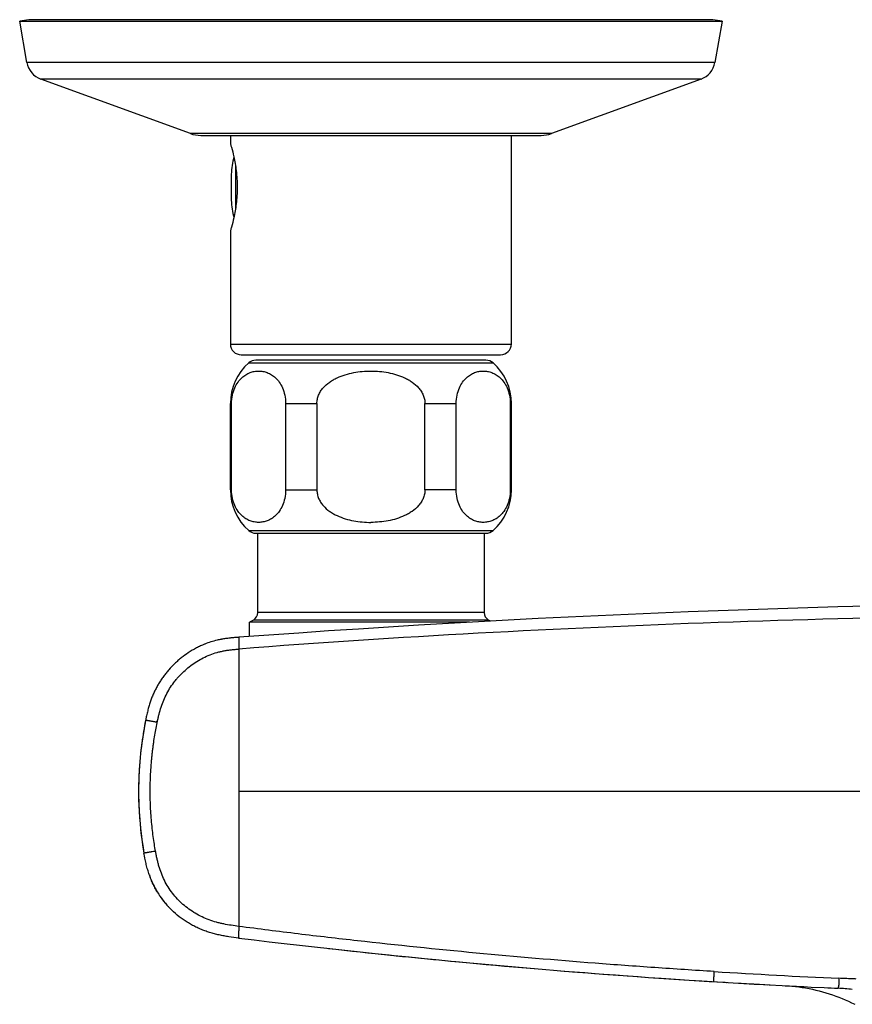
# Model space of a CAD drawing. Header units: millimetres. Extents: x 53 to 508, y -121 to 204.
# Tile 1 of 18: x 53 to 130, y -44 to 47. Entities that reach past the tile are written whole.
import ezdxf

# ---------------------------------------------------------------- set-up
doc = ezdxf.new("R2010")
doc.units = ezdxf.units.MM
doc.header["$LTSCALE"] = 23.1
doc.layers.get('0').update_dxf_attribs({"linetype": 'CONTINUOUS'})

msp = doc.modelspace()

# ---------------------------------------------------------------- linework, layer by layer
at = {"color": 7, "linetype": 'CONTINUOUS'}
for p, q in [((53.811, 46.63), (52.961, 46.48)), ((53.633, 42.667), (52.961, 46.48)), ((52.961, 46.48), (117.961, 46.48)), ((117.11, 46.63), (53.811, 46.63)), ((117.961, 46.48), (117.11, 46.63)), ((117.961, 46.48), (117.288, 42.667)), ((68.755, 36.099), (54.918, 41.135)), ((116.003, 41.135), (102.166, 36.099)), ((69.713, 35.93), (101.208, 35.93)), ((72.461, 35.93), (72.461, 35.13)), ((98.461, 16.63), (98.461, 35.93)), ((72.461, 27.13), (72.461, 16.63)), ((73.461, 15.63), (97.461, 15.63)), ((96.106, 15.13), (74.815, 15.13)), ((72.461, 3.13), (72.461, 11.13)), ((72.568, 3.13), (72.568, 11.13)), ((77.568, 11.13), (77.568, 3.13)), ((80.461, 11.13), (80.461, 3.13)), ((90.461, 3.13), (90.461, 11.13)), ((93.353, 3.13), (93.353, 11.13)), ((98.353, 11.13), (98.353, 3.13)), ((98.461, 3.13), (98.461, 11.13)), ((74.815, -0.87), (96.106, -0.87)), ((74.983, -8.208), (74.983, -0.87)), ((95.938, -0.87), (95.938, -8.208)), ((74.583, -8.901), (74.211, -9.116)), ((96.524, -9.008), (96.338, -8.901)), ((74.211, -10.432), (74.211, -9.116)), ((94.57, -9.116), (74.211, -9.116)), ((71.669, -10.679), (71.629, -10.687)), ((71.708, -10.672), (71.669, -10.679)), ((71.747, -10.666), (71.708, -10.672)), ((71.762, -10.663), (71.747, -10.666)), ((70.084, -11.132), (70.048, -11.147)), ((64.636, -18.067), (64.597, -18.263)), ((64.679, -17.86), (64.636, -18.067)), ((64.522, -18.652), (64.469, -18.946)), ((64.507, -18.731), (64.5, -18.771)), ((64.563, -18.438), (64.522, -18.652)), ((64.343, -19.708), (64.3, -19.994)), ((63.964, -24.261), (63.963, -24.359)), ((66.13, -34.711), (66.137, -34.719)), ((66.13, -34.711), (66.136, -34.719)), ((66.494, -35.168), (66.506, -35.183)), ((66.494, -35.168), (66.507, -35.183)), ((66.71, -35.41), (66.719, -35.42)), ((73.219, -38.317), (73.242, -38.32)), ((73.242, -38.32), (73.219, -38.317)), ((94.292, -40.586), (95.227, -40.672)), ((95.227, -40.672), (96.127, -40.754)), ((96.127, -40.754), (96.996, -40.832)), ((96.996, -40.832), (97.835, -40.907)), ((97.835, -40.907), (98.646, -40.978)), ((98.646, -40.978), (99.431, -41.045)), ((99.431, -41.045), (100.191, -41.11)), ((100.191, -41.11), (100.928, -41.172)), ((100.928, -41.172), (101.643, -41.232)), ((101.643, -41.232), (102.339, -41.289)), ((102.339, -41.289), (103.345, -41.371)), ((103.345, -41.371), (104.312, -41.448)), ((104.312, -41.448), (105.241, -41.521)), ((105.241, -41.521), (106.136, -41.59)), ((106.136, -41.59), (106.999, -41.656)), ((106.999, -41.656), (108.105, -41.738)), ((108.105, -41.738), (109.162, -41.816)), ((109.162, -41.816), (110.174, -41.888)), ((110.174, -41.888), (111.145, -41.957)), ((111.145, -41.957), (112.307, -42.037)), ((112.307, -42.037), (113.633, -42.126)), ((113.633, -42.126), (114.894, -42.208)), ((114.894, -42.208), (116.092, -42.285)), ((116.092, -42.285), (119.459, -42.488)), ((118.189, -42.413), (118.248, -42.417)), ((118.357, -42.423), (118.414, -42.427)), ((120.894, -42.571), (121.916, -42.628)), ((121.429, -42.6), (122.132, -42.639)), ((121.916, -42.628), (122.409, -42.654)), ((122.306, -42.648), (123.501, -42.712)), ((126.2, -42.85), (127.407, -42.908))]:
    msp.add_line(p, q, dxfattribs=at)
at = {"color": 9, "linetype": 'CONTINUOUS'}
for p, q in [((117.288, 42.667), (53.633, 42.667)), ((116.003, 41.135), (54.918, 41.135)), ((102.166, 36.099), (68.755, 36.099)), ((72.925, 33.162), (72.925, 29.098)), ((72.461, 16.63), (98.461, 16.63)), ((74.153, 14.88), (96.768, 14.88)), ((72.461, 11.13), (72.568, 11.13)), ((77.568, 11.13), (80.461, 11.13)), ((90.461, 11.13), (93.353, 11.13)), ((98.353, 11.13), (98.461, 11.13)), ((72.461, 3.13), (72.568, 3.13)), ((77.568, 3.13), (80.461, 3.13)), ((93.353, 3.13), (90.461, 3.13)), ((98.461, 3.13), (98.353, 3.13)), ((74.153, -0.62), (96.768, -0.62)), ((96.338, -8.901), (74.583, -8.901)), ((95.938, -8.208), (74.983, -8.208)), ((73.242, -11.585), (73.242, -37.243)), ((73.242, -24.725), (250.679, -24.725))]:
    msp.add_line(p, q, dxfattribs=at)
at = {"color": 7, "linetype": 'CONTINUOUS'}
for points in [[(64.469, -18.946), (64.426, -19.191), (64.384, -19.447), (64.342, -19.714)], [(64.597, -18.263), (64.554, -18.482), (64.512, -18.709)], [(64.3, -19.994), (64.259, -20.287), (64.219, -20.595), (64.18, -20.919), (64.142, -21.261), (64.106, -21.622), (64.072, -22.006), (64.041, -22.413), (64.014, -22.849), (63.99, -23.322), (63.973, -23.827), (63.962, -24.369), (63.961, -24.929), (63.969, -25.488), (63.987, -26.049), (64.014, -26.606), (64.05, -27.163), (64.096, -27.719), (64.151, -28.275), (64.216, -28.833), (64.291, -29.388), (64.373, -29.938), (64.462, -30.466)], [(81.535, -39.286), (82.211, -39.361), (82.991, -39.446), (83.748, -39.528), (84.474, -39.606)], [(84.474, -39.606), (85.175, -39.68), (85.853, -39.752), (86.511, -39.82), (87.154, -39.887), (87.781, -39.951), (88.394, -40.013), (88.993, -40.073), (89.578, -40.132), (90.15, -40.189), (90.708, -40.244), (91.254, -40.297), (91.788, -40.349), (92.309, -40.399), (92.82, -40.447), (93.321, -40.495), (94.292, -40.586)], [(120.132, -42.527), (120.189, -42.53), (120.894, -42.571)], [(123.796, -42.728), (124.108, -42.747), (124.421, -42.773)], [(124.421, -42.773), (124.736, -42.805), (125.051, -42.843), (125.367, -42.888), (125.682, -42.939), (125.997, -42.997), (126.311, -43.061), (126.624, -43.131), (126.935, -43.207), (127.244, -43.29), (127.552, -43.379), (127.857, -43.474), (128.162, -43.575), (128.464, -43.682), (128.763, -43.795), (129.061, -43.914), (129.355, -44.039), (129.648, -44.17), (129.937, -44.307), (130.224, -44.45)]]:
    msp.add_lwpolyline(points, dxfattribs=at)
for centre, radius, start, end in [((55.602, 43.015), 2, 190, 250), ((115.319, 43.015), 2, 290, 350), ((69.713, 38.73), 2.8, 250, 270.00001), ((101.208, 38.73), 2.8, 269.99999, 289.99999), ((86.461, 31.13), 13.98, 168.31126, 175.07185), ((82.977, 31.755), 10.461, 176.84378, 183.42521), ((82.977, 30.505), 10.461, 176.57468, 183.15633), ((86.461, 31.13), 13.98, 184.92815, 191.6917), ((73.461, 16.63), 1, 180, 270.00001), ((97.461, 16.63), 1, 270, 360), ((77.461, 11.13), 5, 131.40962, 180), ((74.815, 14.13), 1, 89.99982, 131.40962), ((96.106, 14.13), 1, 48.59038, 90.00018), ((93.461, 11.13), 5, 0, 48.59038), ((77.461, 3.13), 5, 180, 228.59038), ((93.461, 3.13), 5, 311.40962, 360), ((74.815, 0.13), 1, 228.59038, 270.00001), ((96.106, 0.13), 1, 269.99999, 311.40962), ((161.961, -1209.725), 1202.5, 85.768955, 94.231045), ((74.183, -8.208), 0.8, 300, 360), ((96.738, -8.208), 0.8, 180, 240), ((73.26, -19.395), 8.86, 99.7334, 100.45565), ((97.086, -24.725), 33.125, 168.60316, 189.98129), ((73.273, -29.577), 8.808, 199.28914, 199.93799), ((73.22, -29.596), 8.751, 199.93829, 200.67866), ((73.002, -29.685), 8.516, 202.36384, 211.13447), ((72.798, -29.781), 8.293, 211.33216, 222.84645), ((72.691, -29.87), 8.154, 213.33135, 214.00512), ((72.67, -29.884), 8.129, 214.00517, 214.91856), ((72.655, -29.894), 8.111, 214.9189, 215.23182), ((72.645, -29.901), 8.099, 215.23172, 216.43816), ((72.644, -29.902), 8.098, 216.51067, 220.57326), ((72.71, -29.846), 8.183, 220.7068, 221.80541), ((72.741, -29.819), 8.224, 221.80501, 222.33654), ((72.763, -29.798), 8.255, 222.33653, 222.83329), ((161.961, 687.151), 730.876, 263.02785, 266.565911), ((161.961, 687.151), 730.876, 266.666179, 266.821027), ((161.961, 687.151), 730.876, 266.983657, 267.195531), ((161.961, 687.151), 730.876, 267.290154, 267.3897)]:
    msp.add_arc(centre, radius, start, end, dxfattribs=at)
at = {"color": 9, "linetype": 'CONTINUOUS'}
for centre, radius, start, end in [((65.366, -18.215), 0.744, 168.61008, 169.60567), ((162.049, 681.649), 724.458, 266.452915, 267.367106), ((127.82, -61.866), 18.918, 83.37312, 87.41115)]:
    msp.add_arc(centre, radius, start, end, dxfattribs=at)
at = {"color": 7, "linetype": 'CONTINUOUS'}
for points, knots in [([(72.461, 35.13), (72.492, 35.028), (72.607, 34.641), (72.816, 33.825), (72.986, 32.852), (73.075, 31.905), (73.091, 31.392), (73.091, 31.13)], [0, 0, 0, 0, 0.078776, 0.29842, 0.621065, 0.806829, 1, 1, 1, 1]), ([(73.091, 31.13), (73.091, 30.868), (73.075, 30.355), (72.986, 29.408), (72.816, 28.435), (72.607, 27.62), (72.492, 27.232), (72.461, 27.13)], [0, 0, 0, 0, 0.193171, 0.378935, 0.70158, 0.921224, 1, 1, 1, 1]), ([(72.568, 11.13), (72.568, 11.391), (72.619, 11.889), (72.829, 12.561), (73.131, 13.1), (73.484, 13.507), (73.865, 13.799), (74.26, 13.994), (74.663, 14.106), (75.068, 14.142), (75.474, 14.106), (75.876, 13.994), (76.271, 13.799), (76.652, 13.507), (77.006, 13.1), (77.307, 12.561), (77.518, 11.889), (77.568, 11.391), (77.568, 11.13)], [0, 0, 0, 0, 0.090224, 0.171508, 0.241566, 0.302318, 0.356478, 0.406367, 0.453756, 0.5, 0.546244, 0.593633, 0.643522, 0.697682, 0.758434, 0.828492, 0.909776, 1, 1, 1, 1]), ([(80.461, 11.13), (80.461, 11.263), (80.489, 11.531), (80.61, 11.914), (80.8, 12.269), (81.124, 12.694), (81.532, 13.046), (81.984, 13.33), (82.46, 13.574), (83.086, 13.809), (83.865, 13.998), (84.66, 14.107), (85.194, 14.13), (85.461, 14.13)], [0, 0, 0, 0, 0.062453, 0.12492, 0.187405, 0.249908, 0.374735, 0.437271, 0.499811, 0.624827, 0.749873, 0.874934, 1, 1, 1, 1]), ([(85.461, 14.13), (85.727, 14.13), (86.261, 14.107), (87.056, 13.998), (87.835, 13.809), (88.461, 13.574), (88.937, 13.33), (89.389, 13.046), (89.797, 12.694), (90.121, 12.269), (90.311, 11.914), (90.432, 11.531), (90.461, 11.263), (90.461, 11.13)], [0, 0, 0, 0, 0.125066, 0.250127, 0.375173, 0.500189, 0.562729, 0.625265, 0.750092, 0.812595, 0.87508, 0.937547, 1, 1, 1, 1]), ([(93.353, 11.13), (93.353, 11.391), (93.403, 11.889), (93.614, 12.561), (93.915, 13.1), (94.269, 13.507), (94.65, 13.799), (95.045, 13.994), (95.448, 14.106), (95.853, 14.142), (96.258, 14.106), (96.661, 13.994), (97.056, 13.799), (97.437, 13.507), (97.79, 13.1), (98.092, 12.561), (98.302, 11.889), (98.353, 11.391), (98.353, 11.13)], [0, 0, 0, 0, 0.090224, 0.171508, 0.241566, 0.302318, 0.356478, 0.406367, 0.453756, 0.5, 0.546244, 0.593633, 0.643522, 0.697682, 0.758434, 0.828492, 0.909776, 1, 1, 1, 1]), ([(77.568, 3.13), (77.568, 2.869), (77.518, 2.371), (77.307, 1.7), (77.006, 1.16), (76.652, 0.753), (76.271, 0.461), (75.876, 0.266), (75.474, 0.154), (75.068, 0.118), (74.663, 0.154), (74.26, 0.266), (73.865, 0.461), (73.484, 0.753), (73.131, 1.16), (72.829, 1.7), (72.619, 2.371), (72.568, 2.869), (72.568, 3.13)], [0, 0, 0, 0, 0.090224, 0.171508, 0.241566, 0.302318, 0.356478, 0.406367, 0.453756, 0.5, 0.546244, 0.593633, 0.643522, 0.697682, 0.758434, 0.828492, 0.909776, 1, 1, 1, 1]), ([(80.461, 3.13), (80.461, 2.997), (80.489, 2.73), (80.61, 2.346), (80.8, 1.992), (81.124, 1.567), (81.532, 1.214), (81.984, 0.93), (82.46, 0.687), (83.086, 0.451), (83.865, 0.262), (84.66, 0.154), (85.194, 0.13), (85.461, 0.13)], [0, 0, 0, 0, 0.062453, 0.12492, 0.187405, 0.249908, 0.374735, 0.437271, 0.499811, 0.624827, 0.749873, 0.874934, 1, 1, 1, 1]), ([(90.461, 3.13), (90.461, 2.997), (90.432, 2.73), (90.311, 2.346), (90.121, 1.992), (89.797, 1.567), (89.389, 1.214), (88.937, 0.93), (88.461, 0.687), (87.835, 0.451), (87.056, 0.262), (86.261, 0.154), (85.727, 0.13), (85.461, 0.13)], [0, 0, 0, 0, 0.062453, 0.12492, 0.187405, 0.249908, 0.374735, 0.437271, 0.499811, 0.624827, 0.749873, 0.874934, 1, 1, 1, 1]), ([(98.353, 3.13), (98.353, 2.869), (98.302, 2.371), (98.092, 1.7), (97.79, 1.16), (97.437, 0.753), (97.056, 0.461), (96.661, 0.266), (96.258, 0.154), (95.853, 0.118), (95.448, 0.154), (95.045, 0.266), (94.65, 0.461), (94.269, 0.753), (93.915, 1.16), (93.614, 1.7), (93.403, 2.371), (93.353, 2.869), (93.353, 3.13)], [0, 0, 0, 0, 0.090224, 0.171508, 0.241566, 0.302318, 0.356478, 0.406367, 0.453756, 0.5, 0.546244, 0.593633, 0.643522, 0.697682, 0.758434, 0.828492, 0.909776, 1, 1, 1, 1]), ([(71.612, -10.69), (71.482, -10.714), (71.157, -10.782), (70.645, -10.924), (70.269, -11.058), (70.084, -11.132)], [0, 0, 0, 0, 0.250023, 0.625012, 1, 1, 1, 1]), ([(73.242, -10.502), (73.105, -10.512), (72.833, -10.533), (72.288, -10.585), (71.881, -10.64), (71.612, -10.69)], [0, 0, 0, 0, 0.250017, 0.500039, 1, 1, 1, 1]), ([(73.242, -10.502), (72.994, -10.52), (72.499, -10.558), (72.006, -10.621), (71.762, -10.663)], [0, 0, 0, 0, 0.499721, 1, 1, 1, 1]), ([(69.314, -11.488), (69.185, -11.556), (68.929, -11.698), (68.682, -11.854), (68.56, -11.935)], [0, 0, 0, 0, 0.499997, 1, 1, 1, 1]), ([(70.084, -11.132), (69.953, -11.185), (69.693, -11.298), (69.44, -11.423), (69.314, -11.488)], [0, 0, 0, 0, 0.499997, 1, 1, 1, 1]), ([(68.56, -11.935), (68.338, -12.082), (68.016, -12.317), (67.607, -12.658), (67.214, -13.016), (66.845, -13.401), (66.503, -13.808), (66.26, -14.125), (66.031, -14.451), (65.817, -14.789), (65.62, -15.136), (65.44, -15.492), (65.275, -15.855), (65.129, -16.227), (65.001, -16.604), (64.925, -16.859), (64.889, -16.987)], [0, 0, 0, 0, 0.124978, 0.187482, 0.249986, 0.374963, 0.437467, 0.499971, 0.562474, 0.624978, 0.687481, 0.749984, 0.812487, 0.874991, 0.937495, 1, 1, 1, 1]), ([(64.889, -16.987), (64.849, -17.132), (64.774, -17.421), (64.709, -17.714), (64.679, -17.86)], [0, 0, 0, 0, 0.500003, 1, 1, 1, 1]), ([(65.715, -34.093), (65.632, -33.956), (65.472, -33.676), (65.259, -33.243), (65.071, -32.798), (64.907, -32.344), (64.766, -31.882), (64.609, -31.257), (64.518, -30.783), (64.462, -30.466)], [0, 0, 0, 0, 0.125, 0.249999, 0.374999, 0.500001, 0.625003, 0.750009, 1, 1, 1, 1]), ([(73.219, -38.317), (72.917, -38.281), (72.465, -38.224), (71.866, -38.127), (71.419, -38.039), (70.976, -37.933), (70.537, -37.808), (70.105, -37.663), (69.681, -37.496), (69.267, -37.308), (68.862, -37.098), (68.469, -36.868), (67.962, -36.533), (67.362, -36.066), (66.925, -35.643), (66.718, -35.42)], [0, 0, 0, 0, 0.12501, 0.187517, 0.250024, 0.312531, 0.375037, 0.437543, 0.500049, 0.562554, 0.625059, 0.687565, 0.75007, 0.875036, 1, 1, 1, 1])]:
    msp.add_open_spline(points, degree=3, knots=knots, dxfattribs=at)
at = {"color": 9, "linetype": 'CONTINUOUS'}
for points, knots in [([(250.679, -11.585), (248.834, -11.442), (245.143, -11.168), (237.759, -10.662), (224.831, -9.887), (206.349, -9.072), (184.158, -8.482), (154.563, -8.218), (117.565, -8.877), (87.999, -10.442), (73.242, -11.586)], [0, 0, 0, 0, 0.031263, 0.062522, 0.125033, 0.250033, 0.375028, 0.500013, 0.749962, 1, 1, 1, 1]), ([(73.242, -10.502), (73.242, -10.502), (73.242, -10.502), (73.242, -10.502), (73.242, -10.503), (73.242, -10.504), (73.242, -10.505), (73.242, -10.508), (73.242, -10.511), (73.242, -10.514), (73.242, -10.519), (73.242, -10.526), (73.242, -10.536), (73.241, -10.55), (73.241, -10.566), (73.241, -10.584), (73.241, -10.605), (73.241, -10.638), (73.241, -10.684), (73.241, -10.746), (73.241, -10.817), (73.241, -10.895), (73.241, -10.98), (73.241, -11.071), (73.241, -11.202), (73.242, -11.374), (73.242, -11.514), (73.242, -11.585)], [0, 0, 0, 0, 0.000081, 0.000322, 0.000722, 0.001277, 0.002851, 0.005029, 0.007799, 0.011152, 0.015077, 0.019567, 0.030216, 0.043065, 0.058093, 0.075295, 0.094663, 0.116169, 0.165444, 0.22282, 0.287972, 0.360448, 0.439307, 0.52355, 0.612454, 0.801494, 1, 1, 1, 1]), ([(65.708, -18.274), (65.73, -18.163), (65.776, -17.94), (65.882, -17.496), (66.039, -16.949), (66.278, -16.307), (66.57, -15.689), (66.919, -15.1), (67.253, -14.638), (67.544, -14.287), (67.849, -13.948), (68.256, -13.55), (68.784, -13.115), (69.347, -12.726), (69.943, -12.389), (70.568, -12.11), (71.108, -11.929), (71.55, -11.816), (71.885, -11.747), (72.222, -11.691), (72.561, -11.648), (72.901, -11.614), (73.128, -11.595), (73.242, -11.585)], [0, 0, 0, 0, 0.031254, 0.062508, 0.125007, 0.187502, 0.249994, 0.312487, 0.374983, 0.406239, 0.437495, 0.499993, 0.562491, 0.624988, 0.687483, 0.749976, 0.812469, 0.843724, 0.87498, 0.906235, 0.93749, 0.968745, 1, 1, 1, 1]), ([(64.634, -18.081), (64.632, -18.091), (64.629, -18.106), (64.628, -18.125), (64.628, -18.136), (64.628, -18.146), (64.63, -18.154), (64.633, -18.16), (64.639, -18.166), (64.65, -18.168), (64.664, -18.168), (64.681, -18.167), (64.701, -18.167), (64.723, -18.169), (64.757, -18.174), (64.804, -18.182), (64.866, -18.194), (64.936, -18.208), (65.014, -18.222), (65.099, -18.236), (65.19, -18.253), (65.287, -18.271), (65.388, -18.292), (65.493, -18.309), (65.584, -18.31), (65.656, -18.295), (65.691, -18.282), (65.708, -18.274)], [0, 0, 0, 0, 0.02659, 0.037889, 0.047689, 0.055978, 0.062841, 0.068458, 0.073305, 0.083118, 0.09535, 0.110146, 0.127161, 0.14622, 0.167183, 0.214408, 0.268308, 0.3288, 0.396068, 0.469779, 0.549197, 0.633415, 0.721454, 0.812342, 0.905335, 0.952528, 1, 1, 1, 1]), ([(65.532, -30.285), (65.493, -30.071), (65.416, -29.624), (65.314, -28.924), (65.222, -28.174), (65.144, -27.387), (65.086, -26.578), (65.049, -25.763), (65.034, -24.951), (65.039, -24.147), (65.062, -23.347), (65.1, -22.685), (65.142, -22.157), (65.178, -21.759), (65.218, -21.362), (65.261, -20.972), (65.309, -20.597), (65.376, -20.122), (65.465, -19.555), (65.577, -18.901), (65.662, -18.479), (65.708, -18.274)], [0, 0, 0, 0, 0.053926, 0.112736, 0.175583, 0.241378, 0.308931, 0.376831, 0.443935, 0.510403, 0.576592, 0.642367, 0.6751, 0.708097, 0.741488, 0.774235, 0.805361, 0.835289, 0.89326, 0.947926, 1, 1, 1, 1]), ([(65.532, -30.285), (65.465, -30.297), (65.331, -30.32), (65.164, -30.349), (65.033, -30.372), (64.94, -30.388), (64.853, -30.403), (64.773, -30.416), (64.7, -30.429), (64.637, -30.439), (64.59, -30.447), (64.558, -30.452), (64.537, -30.456), (64.519, -30.458), (64.504, -30.461), (64.491, -30.463), (64.481, -30.464), (64.474, -30.465), (64.469, -30.466), (64.467, -30.466), (64.465, -30.466), (64.463, -30.466), (64.462, -30.466), (64.462, -30.466), (64.462, -30.466)], [0, 0, 0, 0, 0.188323, 0.3767, 0.467788, 0.555042, 0.637095, 0.712581, 0.780276, 0.839529, 0.88983, 0.911465, 0.930671, 0.947406, 0.961711, 0.973646, 0.983275, 0.990659, 0.993528, 0.99586, 0.997663, 0.998944, 0.999715, 1, 1, 1, 1]), ([(73.242, -37.243), (73.008, -37.212), (72.541, -37.148), (71.961, -37.048), (71.5, -36.946), (71.044, -36.829), (70.483, -36.649), (69.83, -36.375), (69.205, -36.044), (68.613, -35.655), (68.061, -35.214), (67.552, -34.722), (67.093, -34.183), (66.687, -33.603), (66.342, -32.985), (66.06, -32.336), (65.872, -31.777), (65.748, -31.323), (65.666, -30.979), (65.594, -30.633), (65.552, -30.401), (65.532, -30.285)], [0, 0, 0, 0, 0.062511, 0.125019, 0.156275, 0.187532, 0.250032, 0.31253, 0.375026, 0.437522, 0.500017, 0.562512, 0.625007, 0.6875, 0.749992, 0.812484, 0.87498, 0.906235, 0.937489, 0.968745, 1, 1, 1, 1]), ([(73.242, -37.243), (73.239, -37.307), (73.233, -37.433), (73.225, -37.615), (73.218, -37.784), (73.213, -37.936), (73.211, -38.066), (73.212, -38.159), (73.215, -38.22), (73.218, -38.255), (73.222, -38.282), (73.226, -38.298), (73.228, -38.304)], [0, 0, 0, 0, 0.18139, 0.354763, 0.515341, 0.659213, 0.782294, 0.881443, 0.921449, 0.954614, 0.980748, 1, 1, 1, 1]), ([(117.228, -41.421), (115.39, -41.307), (111.716, -41.065), (104.371, -40.524), (95.198, -39.738), (86.039, -38.798), (79.637, -38.051), (75.981, -37.598), (74.155, -37.363), (73.242, -37.243)], [0, 0, 0, 0, 0.124984, 0.249971, 0.499953, 0.749958, 0.874973, 0.937485, 1, 1, 1, 1]), ([(73.228, -38.304), (73.229, -38.306), (73.231, -38.311), (73.234, -38.316), (73.238, -38.319), (73.24, -38.32), (73.242, -38.32)], [0, 0, 0, 0, 0.332988, 0.601611, 0.816766, 1, 1, 1, 1]), ([(117.171, -42.351), (117.172, -42.351), (117.172, -42.351), (117.173, -42.349), (117.173, -42.346), (117.174, -42.341), (117.175, -42.334), (117.176, -42.324), (117.178, -42.313), (117.179, -42.299), (117.181, -42.277), (117.183, -42.245), (117.187, -42.2), (117.19, -42.147), (117.194, -42.088), (117.198, -42.022), (117.202, -41.95), (117.206, -41.873), (117.212, -41.759), (117.219, -41.608), (117.225, -41.485), (117.228, -41.421)], [0, 0, 0, 0, 0.000497, 0.001442, 0.00495, 0.010683, 0.018647, 0.028836, 0.041239, 0.055843, 0.072634, 0.112678, 0.161026, 0.217281, 0.281049, 0.351913, 0.429374, 0.512914, 0.602013, 0.794357, 1, 1, 1, 1]), ([(128.675, -42.967), (128.676, -42.967), (128.681, -42.966), (128.687, -42.961), (128.694, -42.952), (128.702, -42.938), (128.711, -42.919), (128.721, -42.893), (128.732, -42.859), (128.744, -42.816), (128.756, -42.762), (128.773, -42.664), (128.782, -42.547), (128.784, -42.412), (128.781, -42.252), (128.775, -42.128), (128.77, -42.044)], [0, 0, 0, 0, 0.005689, 0.01342, 0.024874, 0.041225, 0.063487, 0.092638, 0.129807, 0.176406, 0.234092, 0.304809, 0.491474, 0.607036, 0.733196, 1, 1, 1, 1]), ([(130.352, -42.112), (130.22, -42.107), (129.89, -42.094), (129.363, -42.071), (128.968, -42.053), (128.77, -42.045)], [0, 0, 0, 0, 0.25, 0.625, 1, 1, 1, 1])]:
    msp.add_open_spline(points, degree=3, knots=knots, dxfattribs=at)

doc.saveas('drawing.dxf')
